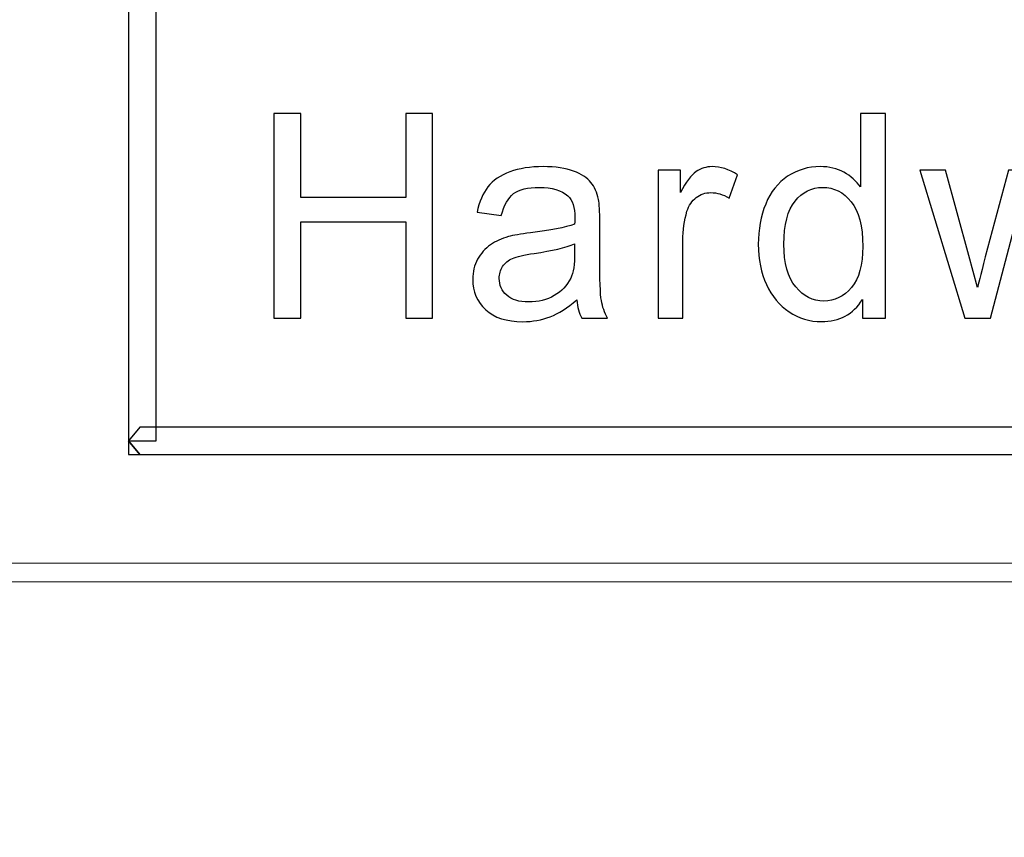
# Model space of a CAD drawing. Header units: millimetres. Extents: x -1114 to 1396, y -630 to 631.
# Tile 246 of 256: x -970.37 to -965.11, y 542.51 to 546.88. Entities that reach past the tile are written whole.
import ezdxf

# ---------------------------------------------------------------- set-up
doc = ezdxf.new("R2010")
doc.units = ezdxf.units.MM
doc.header["$MEASUREMENT"] = 0
doc.dimstyles.get("Standard").update_dxf_attribs({"dimtxt": 3.5, "dimasz": 0.18, "dimexe": 0.18, "dimexo": 0.0625, "dimgap": 0.09, "dimtad": 0, "dimtih": 1, "dimtoh": 1, "dimdec": 4, "dimzin": 0, "dimdsep": 46, "dimtxsty": 'Standard', "dimcen": 0.09, "dimadec": 0, "dimazin": 0, "dimtfac": 1, "dimtdec": 4, "dimtofl": 0, "dimtmove": 0, "dimatfit": 3, "dimfxl": 0, "dimtolj": 1, "dimtzin": 0, "dimarcsym": 0})

# ---------------------------------------------------------------- blocks, each defined once
blk = doc.blocks.new('*D3')
at = {"color": 0, "lineweight": -2}
for p, q in [((-948.4314, 568.7945), (-1047.869, 568.7945)), ((-1047.689, 568.6145), (-1047.689, 553.0217)), ((-1047.689, 533.749), (-1047.689, 549.3417)), ((-993.9568, 533.569), (-1047.869, 533.569))]:
    blk.add_line(p, q, dxfattribs=at)
at = {"color": 0}
for points in [[(-1047.659, 568.6145), (-1047.719, 568.6145), (-1047.689, 568.7945)], [(-1047.719, 533.749), (-1047.659, 533.749), (-1047.689, 533.569)]]:
    blk.add_solid(points, dxfattribs=at)
at = {"layer": 'Defpoints', "color": 0}
for p in [(-1047.689, 568.7945), (-948.3689, 568.7945), (-993.8943, 533.569)]:
    blk.add_point(p, dxfattribs=at)
at = {"color": 0, "insert": (-1047.689, 551.1817), "char_height": 3.5, "attachment_point": 5}
blk.add_mtext('\\A1;35.2%%p0.5', dxfattribs=at)

msp = doc.modelspace()

# ---------------------------------------------------------------- linework, layer by layer
at = {"lineweight": 18}
msp.add_open_spline([(1038.9843, -629.7647), (1038.9843, -629.7647), (-1111.4882, -629.7647), (-1111.4882, -629.7647), (-1111.4882, -629.7647), (-1111.4882, -629.7647), (-1111.4882, 630.7883), (-1111.4882, 630.7883), (-1111.4882, 630.7883), (-1111.4882, 630.7883), (1038.9843, 630.7883), (1038.9843, 630.7883)], degree=3, knots=[0, 0, 0, 0, 0.333333, 0.333333, 0.333333, 0.333333, 0.666667, 0.666667, 0.666667, 0.666667, 1, 1, 1, 1], dxfattribs=at)
for points, knots in [([(-969.7287, 554.7542), (-969.7287, 554.7542), (-969.6404, 554.6449), (-969.6404, 554.6449), (-969.6404, 554.6449), (-969.6404, 554.6449), (-969.6404, 544.6286), (-969.6404, 544.6286), (-969.6404, 544.6286), (-969.6404, 544.6286), (-969.788, 544.6286), (-969.788, 544.6286), (-969.788, 544.6286), (-969.788, 544.6286), (-969.788, 554.6449), (-969.788, 554.6449), (-969.788, 554.6449), (-969.788, 554.6449), (-969.7287, 554.7542), (-969.7287, 554.7542)], [0, 0, 0, 0, 0.2, 0.2, 0.2, 0.2, 0.4, 0.4, 0.4, 0.4, 0.6, 0.6, 0.6, 0.6, 0.8, 0.8, 0.8, 0.8, 1, 1, 1, 1]), ([(-969.0114, 545.2841), (-969.0114, 545.2841), (-969.0114, 546.3791), (-969.0114, 546.3791), (-969.0114, 546.3791), (-969.0114, 546.3791), (-968.8684, 546.3791), (-968.8684, 546.3791), (-968.8684, 546.3791), (-968.8684, 546.3791), (-968.8684, 545.9296), (-968.8684, 545.9296), (-968.8684, 545.9296), (-968.8684, 545.9296), (-968.3067, 545.9296), (-968.3067, 545.9296), (-968.3067, 545.9296), (-968.3067, 545.9296), (-968.3067, 546.3791), (-968.3067, 546.3791), (-968.3067, 546.3791), (-968.3067, 546.3791), (-968.1636, 546.3791), (-968.1636, 546.3791), (-968.1636, 546.3791), (-968.1636, 546.3791), (-968.1636, 545.2841), (-968.1636, 545.2841), (-968.1636, 545.2841), (-968.1636, 545.2841), (-968.3067, 545.2841), (-968.3067, 545.2841), (-968.3067, 545.2841), (-968.3067, 545.2841), (-968.3067, 545.8004), (-968.3067, 545.8004), (-968.3067, 545.8004), (-968.3067, 545.8004), (-968.8684, 545.8004), (-968.8684, 545.8004), (-968.8684, 545.8004), (-968.8684, 545.8004), (-968.8684, 545.2841), (-968.8684, 545.2841), (-968.8684, 545.2841), (-968.8684, 545.2841), (-969.0114, 545.2841), (-969.0114, 545.2841)], [0, 0, 0, 0, 0.083333, 0.083333, 0.083333, 0.083333, 0.166667, 0.166667, 0.166667, 0.166667, 0.25, 0.25, 0.25, 0.25, 0.333333, 0.333333, 0.333333, 0.333333, 0.416667, 0.416667, 0.416667, 0.416667, 0.5, 0.5, 0.5, 0.5, 0.583333, 0.583333, 0.583333, 0.583333, 0.666667, 0.666667, 0.666667, 0.666667, 0.75, 0.75, 0.75, 0.75, 0.833333, 0.833333, 0.833333, 0.833333, 0.916667, 0.916667, 0.916667, 0.916667, 1, 1, 1, 1]), ([(-965.866, 545.2843), (-965.866, 545.2843), (-965.866, 545.3841), (-965.866, 545.3841), (-965.866, 545.3841), (-965.9157, 545.3055), (-965.9888, 545.2663), (-966.085, 545.2663), (-966.085, 545.2663), (-966.1475, 545.2663), (-966.2048, 545.2836), (-966.2572, 545.3186), (-966.2572, 545.3186), (-966.3095, 545.3533), (-966.3501, 545.4021), (-966.3789, 545.4646), (-966.3789, 545.4646), (-966.4077, 545.5271), (-966.4222, 545.5988), (-966.4222, 545.68), (-966.4222, 545.68), (-966.4222, 545.7592), (-966.409, 545.8309), (-966.3828, 545.8954), (-966.3828, 545.8954), (-966.3569, 545.9599), (-966.3177, 546.0093), (-966.2656, 546.0437), (-966.2656, 546.0437), (-966.2136, 546.078), (-966.1553, 546.0953), (-966.0908, 546.0953), (-966.0908, 546.0953), (-966.0437, 546.0953), (-966.0018, 546.0852), (-965.9648, 546.0649), (-965.9648, 546.0649), (-965.9282, 546.045), (-965.8981, 546.0184), (-965.8752, 545.9864), (-965.8752, 545.9864), (-965.8752, 545.9864), (-965.8752, 546.3792), (-965.8752, 546.3792), (-965.8752, 546.3792), (-965.8752, 546.3792), (-965.7429, 546.3792), (-965.7429, 546.3792), (-965.7429, 546.3792), (-965.7429, 546.3792), (-965.7429, 545.2843), (-965.7429, 545.2843), (-965.7429, 545.2843), (-965.7429, 545.2843), (-965.866, 545.2843), (-965.866, 545.2843)], [0, 0, 0, 0, 0.071429, 0.071429, 0.071429, 0.071429, 0.142857, 0.142857, 0.142857, 0.142857, 0.214286, 0.214286, 0.214286, 0.214286, 0.285714, 0.285714, 0.285714, 0.285714, 0.357143, 0.357143, 0.357143, 0.357143, 0.428571, 0.428571, 0.428571, 0.428571, 0.5, 0.5, 0.5, 0.5, 0.571429, 0.571429, 0.571429, 0.571429, 0.642857, 0.642857, 0.642857, 0.642857, 0.714286, 0.714286, 0.714286, 0.714286, 0.785714, 0.785714, 0.785714, 0.785714, 0.857143, 0.857143, 0.857143, 0.857143, 0.928571, 0.928571, 0.928571, 0.928571, 1, 1, 1, 1]), ([(-967.3927, 545.3821), (-967.4418, 545.3395), (-967.4892, 545.3097), (-967.5348, 545.2923), (-967.5348, 545.2923), (-967.5803, 545.2747), (-967.6287, 545.2662), (-967.6811, 545.2662), (-967.6811, 545.2662), (-967.7669, 545.2662), (-967.8333, 545.2875), (-967.8795, 545.33), (-967.8795, 545.33), (-967.9256, 545.3726), (-967.9488, 545.4269), (-967.9488, 545.4934), (-967.9488, 545.4934), (-967.9488, 545.5323), (-967.94, 545.5676), (-967.9224, 545.5998), (-967.9224, 545.5998), (-967.905, 545.6319), (-967.8821, 545.6577), (-967.8539, 545.677), (-967.8539, 545.677), (-967.8258, 545.6963), (-967.7937, 545.711), (-967.7583, 545.7212), (-967.7583, 545.7212), (-967.7325, 545.7281), (-967.6932, 545.7349), (-967.6405, 545.7412), (-967.6405, 545.7412), (-967.5335, 545.7542), (-967.4545, 545.7697), (-967.4039, 545.7877), (-967.4039, 545.7877), (-967.4035, 545.806), (-967.4032, 545.8178), (-967.4032, 545.8226), (-967.4032, 545.8226), (-967.4032, 545.8774), (-967.4157, 545.916), (-967.4408, 545.9385), (-967.4408, 545.9385), (-967.4746, 545.9687), (-967.525, 545.9841), (-967.5918, 545.9841), (-967.5918, 545.9841), (-967.6542, 545.9841), (-967.7004, 545.973), (-967.7302, 545.9507), (-967.7302, 545.9507), (-967.7596, 545.9284), (-967.7819, 545.8894), (-967.796, 545.8331), (-967.796, 545.8331), (-967.796, 545.8331), (-967.9259, 545.8511), (-967.9259, 545.8511), (-967.9259, 545.8511), (-967.9141, 545.9072), (-967.8945, 545.9526), (-967.8677, 545.9873), (-967.8677, 545.9873), (-967.8405, 546.022), (-967.8016, 546.0486), (-967.7505, 546.0672), (-967.7505, 546.0672), (-967.6991, 546.0859), (-967.6402, 546.0953), (-967.5728, 546.0953), (-967.5728, 546.0953), (-967.5059, 546.0953), (-967.4517, 546.0872), (-967.4097, 546.0715), (-967.4097, 546.0715), (-967.3682, 546.0554), (-967.3371, 546.0355), (-967.3174, 546.0112), (-967.3174, 546.0112), (-967.2978, 545.987), (-967.284, 545.9565), (-967.2762, 545.9199), (-967.2762, 545.9199), (-967.2719, 545.897), (-967.2696, 545.8554), (-967.2696, 545.7958), (-967.2696, 545.7958), (-967.2696, 545.7958), (-967.2696, 545.6165), (-967.2696, 545.6165), (-967.2696, 545.6165), (-967.2696, 545.4914), (-967.267, 545.4125), (-967.2612, 545.3795), (-967.2612, 545.3795), (-967.2556, 545.3464), (-967.2445, 545.3143), (-967.2278, 545.2842), (-967.2278, 545.2842), (-967.2278, 545.2842), (-967.3662, 545.2842), (-967.3662, 545.2842), (-967.3662, 545.2842), (-967.3799, 545.312), (-967.3888, 545.3448), (-967.3927, 545.3821)], [0, 0, 0, 0, 0.037037, 0.037037, 0.037037, 0.037037, 0.074074, 0.074074, 0.074074, 0.074074, 0.111111, 0.111111, 0.111111, 0.111111, 0.148148, 0.148148, 0.148148, 0.148148, 0.185185, 0.185185, 0.185185, 0.185185, 0.222222, 0.222222, 0.222222, 0.222222, 0.259259, 0.259259, 0.259259, 0.259259, 0.296296, 0.296296, 0.296296, 0.296296, 0.333333, 0.333333, 0.333333, 0.333333, 0.37037, 0.37037, 0.37037, 0.37037, 0.407407, 0.407407, 0.407407, 0.407407, 0.444444, 0.444444, 0.444444, 0.444444, 0.481481, 0.481481, 0.481481, 0.481481, 0.518519, 0.518519, 0.518519, 0.518519, 0.555556, 0.555556, 0.555556, 0.555556, 0.592593, 0.592593, 0.592593, 0.592593, 0.62963, 0.62963, 0.62963, 0.62963, 0.666667, 0.666667, 0.666667, 0.666667, 0.703704, 0.703704, 0.703704, 0.703704, 0.740741, 0.740741, 0.740741, 0.740741, 0.777778, 0.777778, 0.777778, 0.777778, 0.814815, 0.814815, 0.814815, 0.814815, 0.851852, 0.851852, 0.851852, 0.851852, 0.888889, 0.888889, 0.888889, 0.888889, 0.925926, 0.925926, 0.925926, 0.925926, 0.962963, 0.962963, 0.962963, 0.962963, 1, 1, 1, 1]), ([(-966.9584, 545.2841), (-966.9584, 545.2841), (-966.9584, 546.0772), (-966.9584, 546.0772), (-966.9584, 546.0772), (-966.9584, 546.0772), (-966.8389, 546.0772), (-966.8389, 546.0772), (-966.8389, 546.0772), (-966.8389, 546.0772), (-966.8389, 545.9571), (-966.8389, 545.9571), (-966.8389, 545.9571), (-966.8085, 546.0134), (-966.7803, 546.0504), (-966.7545, 546.0684), (-966.7545, 546.0684), (-966.7286, 546.0864), (-966.7001, 546.0952), (-966.6694, 546.0952), (-966.6694, 546.0952), (-966.6245, 546.0952), (-966.579, 546.0809), (-966.5329, 546.052), (-966.5329, 546.052), (-966.5329, 546.052), (-966.5786, 545.9273), (-966.5786, 545.9273), (-966.5786, 545.9273), (-966.6111, 545.9466), (-966.6435, 545.9564), (-966.6759, 545.9564), (-966.6759, 545.9564), (-966.705, 545.9564), (-966.7309, 545.9476), (-966.7541, 545.93), (-966.7541, 545.93), (-966.777, 545.9123), (-966.7937, 545.8877), (-966.8035, 545.8563), (-966.8035, 545.8563), (-966.8183, 545.8085), (-966.8254, 545.7561), (-966.8254, 545.6995), (-966.8254, 545.6995), (-966.8254, 545.6995), (-966.8254, 545.2841), (-966.8254, 545.2841), (-966.8254, 545.2841), (-966.8254, 545.2841), (-966.9584, 545.2841), (-966.9584, 545.2841)], [0, 0, 0, 0, 0.076923, 0.076923, 0.076923, 0.076923, 0.153846, 0.153846, 0.153846, 0.153846, 0.230769, 0.230769, 0.230769, 0.230769, 0.307692, 0.307692, 0.307692, 0.307692, 0.384615, 0.384615, 0.384615, 0.384615, 0.461538, 0.461538, 0.461538, 0.461538, 0.538462, 0.538462, 0.538462, 0.538462, 0.615385, 0.615385, 0.615385, 0.615385, 0.692308, 0.692308, 0.692308, 0.692308, 0.769231, 0.769231, 0.769231, 0.769231, 0.846154, 0.846154, 0.846154, 0.846154, 0.923077, 0.923077, 0.923077, 0.923077, 1, 1, 1, 1]), ([(-965.3188, 545.2841), (-965.3188, 545.2841), (-965.5584, 546.0772), (-965.5584, 546.0772), (-965.5584, 546.0772), (-965.5584, 546.0772), (-965.4213, 546.0772), (-965.4213, 546.0772), (-965.4213, 546.0772), (-965.4213, 546.0772), (-965.2968, 545.6193), (-965.2968, 545.6193), (-965.2968, 545.6193), (-965.2968, 545.6193), (-965.2503, 545.4491), (-965.2503, 545.4491), (-965.2503, 545.4491), (-965.2484, 545.4576), (-965.2347, 545.5123), (-965.2098, 545.6127), (-965.2098, 545.6127), (-965.2098, 545.6127), (-965.0851, 546.0772), (-965.0851, 546.0772), (-965.0851, 546.0772), (-965.0851, 546.0772), (-964.9489, 546.0772), (-964.9489, 546.0772), (-964.9489, 546.0772), (-964.9489, 546.0772), (-964.8314, 545.6173), (-964.8314, 545.6173), (-964.8314, 545.6173), (-964.8314, 545.6173), (-964.7924, 545.4658), (-964.7924, 545.4658), (-964.7924, 545.4658), (-964.7924, 545.4658), (-964.7472, 545.6187), (-964.7472, 545.6187), (-964.7472, 545.6187), (-964.7472, 545.6187), (-964.6133, 546.0772), (-964.6133, 546.0772), (-964.6133, 546.0772), (-964.6133, 546.0772), (-964.4844, 546.0772), (-964.4844, 546.0772), (-964.4844, 546.0772), (-964.4844, 546.0772), (-964.729, 545.2841), (-964.729, 545.2841), (-964.729, 545.2841), (-964.729, 545.2841), (-964.867, 545.2841), (-964.867, 545.2841), (-964.867, 545.2841), (-964.867, 545.2841), (-964.9915, 545.7591), (-964.9915, 545.7591), (-964.9915, 545.7591), (-964.9915, 545.7591), (-965.0216, 545.8943), (-965.0216, 545.8943), (-965.0216, 545.8943), (-965.0216, 545.8943), (-965.1804, 545.2841), (-965.1804, 545.2841), (-965.1804, 545.2841), (-965.1804, 545.2841), (-965.3188, 545.2841), (-965.3188, 545.2841)], [0, 0, 0, 0, 0.055556, 0.055556, 0.055556, 0.055556, 0.111111, 0.111111, 0.111111, 0.111111, 0.166667, 0.166667, 0.166667, 0.166667, 0.222222, 0.222222, 0.222222, 0.222222, 0.277778, 0.277778, 0.277778, 0.277778, 0.333333, 0.333333, 0.333333, 0.333333, 0.388889, 0.388889, 0.388889, 0.388889, 0.444444, 0.444444, 0.444444, 0.444444, 0.5, 0.5, 0.5, 0.5, 0.555556, 0.555556, 0.555556, 0.555556, 0.611111, 0.611111, 0.611111, 0.611111, 0.666667, 0.666667, 0.666667, 0.666667, 0.722222, 0.722222, 0.722222, 0.722222, 0.777778, 0.777778, 0.777778, 0.777778, 0.833333, 0.833333, 0.833333, 0.833333, 0.888889, 0.888889, 0.888889, 0.888889, 0.944444, 0.944444, 0.944444, 0.944444, 1, 1, 1, 1]), ([(-966.2856, 545.68), (-966.2856, 545.5782), (-966.2647, 545.5026), (-966.2221, 545.4521), (-966.2221, 545.4521), (-966.1799, 545.4017), (-966.1302, 545.3765), (-966.0725, 545.3765), (-966.0725, 545.3765), (-966.0146, 545.3765), (-965.9652, 545.4007), (-965.9245, 545.4486), (-965.9245, 545.4486), (-965.884, 545.4967), (-965.8637, 545.5703), (-965.8637, 545.6689), (-965.8637, 545.6689), (-965.8637, 545.7772), (-965.8846, 545.8571), (-965.9258, 545.9078), (-965.9258, 545.9078), (-965.9671, 545.9586), (-966.0179, 545.9841), (-966.0784, 545.9841), (-966.0784, 545.9841), (-966.1373, 545.9841), (-966.1868, 545.9595), (-966.226, 545.9108), (-966.226, 545.9108), (-966.2656, 545.862), (-966.2856, 545.7851), (-966.2856, 545.68)], [0, 0, 0, 0, 0.125, 0.125, 0.125, 0.125, 0.25, 0.25, 0.25, 0.25, 0.375, 0.375, 0.375, 0.375, 0.5, 0.5, 0.5, 0.5, 0.625, 0.625, 0.625, 0.625, 0.75, 0.75, 0.75, 0.75, 0.875, 0.875, 0.875, 0.875, 1, 1, 1, 1]), ([(-967.4039, 545.6822), (-967.4519, 545.6623), (-967.5243, 545.6452), (-967.6205, 545.6315), (-967.6205, 545.6315), (-967.6752, 545.6233), (-967.7138, 545.6145), (-967.7364, 545.6047), (-967.7364, 545.6047), (-967.759, 545.5946), (-967.7763, 545.5801), (-967.7888, 545.5608), (-967.7888, 545.5608), (-967.8009, 545.5419), (-967.8071, 545.5202), (-967.8071, 545.4969), (-967.8071, 545.4969), (-967.8071, 545.4613), (-967.7937, 545.4312), (-967.7669, 545.4073), (-967.7669, 545.4073), (-967.7401, 545.3834), (-967.7011, 545.3716), (-967.6493, 545.3716), (-967.6493, 545.3716), (-967.5983, 545.3716), (-967.5528, 545.3827), (-967.5128, 545.4054), (-967.5128, 545.4054), (-967.4733, 545.4282), (-967.4442, 545.459), (-967.4251, 545.4982), (-967.4251, 545.4982), (-967.411, 545.5288), (-967.4039, 545.5736), (-967.4039, 545.6328), (-967.4039, 545.6328), (-967.4039, 545.6328), (-967.4039, 545.6822), (-967.4039, 545.6822)], [0, 0, 0, 0, 0.1, 0.1, 0.1, 0.1, 0.2, 0.2, 0.2, 0.2, 0.3, 0.3, 0.3, 0.3, 0.4, 0.4, 0.4, 0.4, 0.5, 0.5, 0.5, 0.5, 0.6, 0.6, 0.6, 0.6, 0.7, 0.7, 0.7, 0.7, 0.8, 0.8, 0.8, 0.8, 0.9, 0.9, 0.9, 0.9, 1, 1, 1, 1]), ([(-969.788, 544.6286), (-969.788, 544.6286), (-969.7287, 544.7013), (-969.7287, 544.7013), (-969.7287, 544.7013), (-969.7287, 544.7013), (-929.6562, 544.7013), (-929.6562, 544.7013), (-929.6562, 544.7013), (-929.6562, 544.7013), (-929.6562, 544.5556), (-929.6562, 544.5556), (-929.6562, 544.5556), (-929.6562, 544.5556), (-969.7287, 544.5556), (-969.7287, 544.5556), (-969.7287, 544.5556), (-969.7287, 544.5556), (-969.788, 544.6286), (-969.788, 544.6286)], [0, 0, 0, 0, 0.2, 0.2, 0.2, 0.2, 0.4, 0.4, 0.4, 0.4, 0.6, 0.6, 0.6, 0.6, 0.8, 0.8, 0.8, 0.8, 1, 1, 1, 1]), ([(-969.7287, 544.5556), (-969.7287, 544.5556), (-969.788, 544.5556), (-969.788, 544.5556), (-969.788, 544.5556), (-969.788, 544.5556), (-969.788, 544.6286), (-969.788, 544.6286), (-969.788, 544.6286), (-969.788, 544.6286), (-969.7287, 544.5556), (-969.7287, 544.5556)], [0, 0, 0, 0, 0.333333, 0.333333, 0.333333, 0.333333, 0.666667, 0.666667, 0.666667, 0.666667, 1, 1, 1, 1])]:
    msp.add_open_spline(points, degree=3, knots=knots)
for points in [[(-990.3944, 543.9744), (-990.3944, 543.9744), (-834.3944, 543.9744), (-834.3944, 543.9744)], [(-971.4444, 543.8744), (-971.4444, 543.8744), (-914.3444, 543.8744), (-914.3444, 543.8744)]]:
    msp.add_open_spline(points, degree=3, dxfattribs=at)

# ---------------------------------------------------------------- dimensions: what is measured, and where the dimension line sits
at = {"color": 1}
dim = msp.add_linear_dim(base=(-1047.689, 568.7945), p1=(-993.8943, 533.569), p2=(-948.3689, 568.7945), angle=90, dimstyle='Standard', override={"dimgap": 0.09, "dimdec": 1, "dimtol": 1, "dimlim": 0, "dimtp": 0.5, "dimtm": 0.5, "dimtdec": 1}, dxfattribs=at)
dim.commit()
dim.dimension.update_dxf_attribs({"geometry": '*D3', "text_midpoint": (-1047.689, 551.1817)})

doc.saveas('drawing.dxf')
